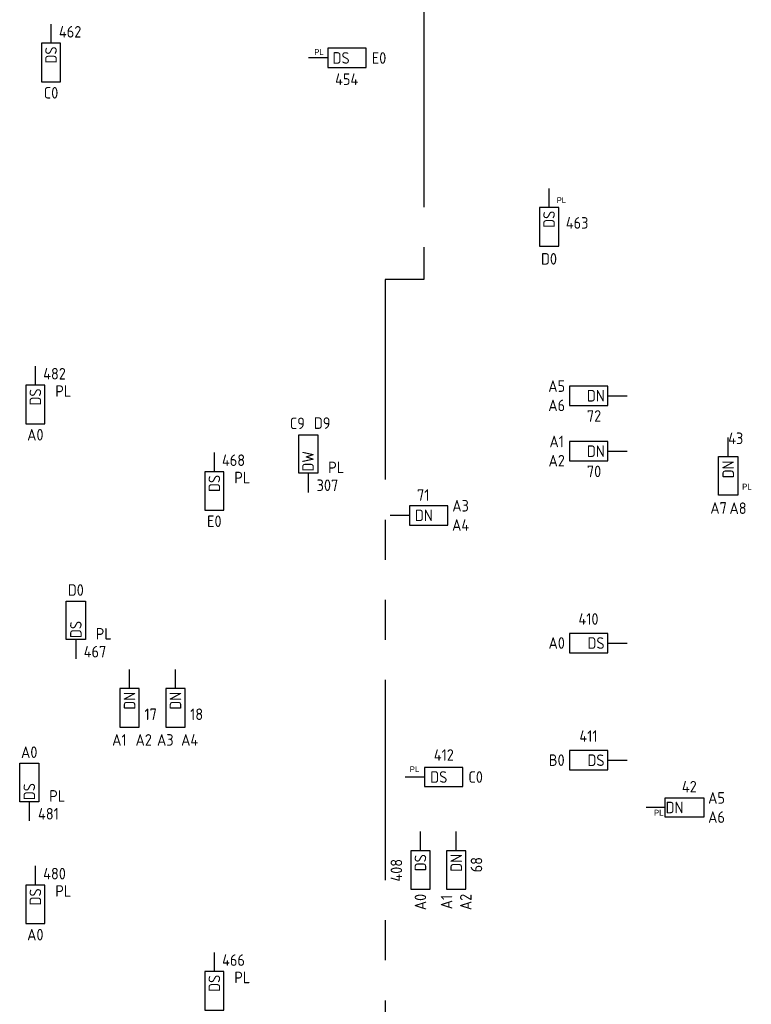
# Model space of a CAD drawing. Header units: millimetres. Extents: x 4336 to 79204, y -9688 to 63134.
# Tile 25 of 38: x 40793 to 52213, y 28129 to 43493. Entities that reach past the tile are written whole.
import ezdxf
from ezdxf.enums import TextEntityAlignment as Align

# ---------------------------------------------------------------- set-up
doc = ezdxf.new("R2010")
doc.units = ezdxf.units.MM
doc.header["$LTSCALE"] = 100
doc.linetypes.add('B0801', pattern=[62.5, 31.25, -6.25, 6.25, -6.25, 6.25, -6.25])
doc.layers.get('0').update_dxf_attribs({"linetype": 'CONTINUOUS'})
for name, color, linetype in [('EB6445--_ATTRIB', 2, 'CONTINUOUS'), ('EL631005_KSTSCH', 6, 'B0801'), ('EL6445--_DATANET', 3, 'CONTINUOUS')]:
    doc.layers.add(name, color=color, linetype=linetype)
doc.styles.add('1_8', font='iso')
doc.styles.add('BURO-025', font='burofont.shx', dxfattribs={"height": 2.5})
doc.styles.add('NORATT', font='isocp.shx')

# ---------------------------------------------------------------- blocks, each defined once
blk = doc.blocks.new('EA644501')
for p, q in [((-1.5, 6), (-1.5, 0)), ((1.5, 6), (-1.5, 6)), ((1.5, 0), (1.5, 6)), ((-1.5, 0), (1.5, 0))]:
    blk.add_line(p, q)
at = {"color": 2}
blk.add_line((0, 0), (0, -3), dxfattribs=at)
at = {"style": '1_8', "flags": 9}
blk.add_attdef('NUMMER', text='', height=1.8, rotation=90, dxfattribs=at).set_placement((-3.5, 8), align=Align.BOTTOM_LEFT)
at = {"style": '1_8'}
for tag, flags, p in [('NUMMERAP', 9, (-1.5, 8)), ('NUMMERA', 8, (-1.5, 8)), ('NUMMERBP', 9, (1.5, 8)), ('NUMMERB', 8, (1.5, 8))]:
    blk.add_attdef(tag, text='', height=1.8, rotation=90, dxfattribs=dict(at, flags=flags)).set_placement(p, align=Align.MIDDLE_CENTER)
at = {"style": '1_8', "flags": 8}
blk.add_attdef('CODE', text='', height=1.8, rotation=90, dxfattribs=at).set_placement((0, 0.5), align=Align.MIDDLE_LEFT)
at = {"style": '1_8', "flags": 9}
for tag, p in [('TYPE', (0, 4)), ('FABR', (0, 3)), ('PDATE', (0, 2)), ('PVERS', (0, 1)), ('PCODE', (0, 0))]:
    blk.add_attdef(tag, text='', height=1.8, dxfattribs=at).set_placement(p, align=Align.MIDDLE_CENTER)
for tag in ['VERD', 'PATCHSTR', 'PANEEL']:
    blk.add_attdef(tag, text='', height=1.8, dxfattribs=at).set_placement((2, 0), align=Align.BOTTOM_LEFT)

msp = doc.modelspace()

# ---------------------------------------------------------------- linework, layer by layer
at = {"layer": 'EL631005_KSTSCH', "color": 6}
msp.add_lwpolyline([(45600, 58161), (45600, 49941), (47100, 49941), (47100, 39441), (46500, 39441), (46500, 23541), (46500, 7641), (47625, 7641), (47625, 5241), (45600, 5241), (45600, -389), (46800, -389), (46800, -3509)], dxfattribs=at)

# ---------------------------------------------------------------- block references
at = {"layer": 'EL6445--_DATANET'}
ref = msp.add_blockref('EA644501', (41282, 43125), dxfattribs=dict(at, xscale=100, yscale=100, zscale=100, rotation=180))
ref.add_attrib('CODE', 'DS', dxfattribs={"layer": 'EB6445--_ATTRIB', "color": 1, "height": 180, "rotation": 90, "style": 'NORATT', "flags": 8}).set_placement((41282, 43075), align=Align.MIDDLE_RIGHT)
ref.add_attrib('NUMMERA', 'C0', dxfattribs={"layer": 'EB6445--_ATTRIB', "color": 1, "height": 180, "style": 'NORATT', "flags": 8}).set_placement((41282, 42352), align=Align.MIDDLE_CENTER)
ref.add_attrib('TYPE', '462', dxfattribs={"layer": '0', "color": 1, "height": 180, "style": '1_8', "flags": 8}).set_placement((41581, 43304), align=Align.MIDDLE_CENTER)
ref = msp.add_blockref('EA644501', (45602, 42896), dxfattribs=dict(at, xscale=100, yscale=100, zscale=100, rotation=270))
ref.add_attrib('CODE', 'DS', dxfattribs={"layer": 'EB6445--_ATTRIB', "color": 1, "height": 180, "style": 'NORATT', "flags": 8}).set_placement((45944, 42896), align=Align.MIDDLE_RIGHT)
ref.add_attrib('NUMMERA', 'E0', dxfattribs={"layer": 'EB6445--_ATTRIB', "color": 1, "height": 180, "style": 'NORATT', "flags": 8}).set_placement((46402, 42895), align=Align.MIDDLE_CENTER)
ref.add_attrib('TYPE', '454', dxfattribs={"layer": '0', "color": 1, "height": 180, "style": '1_8', "flags": 8}).set_placement((45897, 42564), align=Align.MIDDLE_CENTER)
ref = msp.add_blockref('EA644501', (49056, 40561), dxfattribs=dict(at, xscale=100, yscale=100, zscale=100, rotation=180))
ref.add_attrib('CODE', 'DS', dxfattribs={"layer": 'EB6445--_ATTRIB', "color": 1, "height": 180, "rotation": 90, "style": 'NORATT', "flags": 8}).set_placement((49056, 40511), align=Align.MIDDLE_RIGHT)
ref.add_attrib('NUMMERA', 'D0', dxfattribs={"layer": 'EB6445--_ATTRIB', "color": 1, "height": 180, "style": 'NORATT', "flags": 8}).set_placement((49055, 39761), align=Align.MIDDLE_CENTER)
ref.add_attrib('TYPE', '463', dxfattribs={"layer": '0', "color": 1, "height": 180, "style": '1_8', "flags": 8}).set_placement((49494, 40322), align=Align.MIDDLE_CENTER)
ref = msp.add_blockref('EA644501', (41038, 37789), dxfattribs=dict(at, xscale=100, yscale=100, zscale=100, rotation=180))
ref.add_attrib('CODE', 'DS', dxfattribs={"layer": 'EB6445--_ATTRIB', "color": 1, "height": 180, "rotation": 90, "style": 'NORATT', "flags": 8}).set_placement((41038, 37739), align=Align.MIDDLE_RIGHT)
ref.add_attrib('NUMMERA', 'A0', dxfattribs={"layer": 'EB6445--_ATTRIB', "color": 1, "height": 180, "style": 'NORATT', "flags": 8}).set_placement((41037, 37016), align=Align.MIDDLE_CENTER)
ref.add_attrib('FABR', 'PL', dxfattribs={"layer": '0', "color": 1, "height": 180, "style": '1_8', "flags": 8}).set_placement((41474, 37698), align=Align.MIDDLE_CENTER)
ref.add_attrib('TYPE', '482', dxfattribs={"layer": '0', "color": 1, "height": 180, "style": '1_8', "flags": 8}).set_placement((41337, 37968), align=Align.MIDDLE_CENTER)
ref = msp.add_blockref('EA644501', (49975, 37625), dxfattribs=dict(at, xscale=100, yscale=100, zscale=100, rotation=90))
ref.add_attrib('CODE', 'DN', dxfattribs={"layer": 'EB6445--_ATTRIB', "color": 1, "height": 180, "style": 'NORATT', "flags": 8}).set_placement((49925, 37625), align=Align.MIDDLE_RIGHT)
ref.add_attrib('NUMMERA', 'A5', dxfattribs={"layer": 'EB6445--_ATTRIB', "color": 1, "height": 180, "style": 'NORATT', "flags": 8}).set_placement((49175, 37775), align=Align.MIDDLE_CENTER)
ref.add_attrib('NUMMERB', 'A6', dxfattribs={"layer": 'EB6445--_ATTRIB', "color": 1, "height": 180, "style": 'NORATT', "flags": 8}).set_placement((49175, 37475), align=Align.MIDDLE_CENTER)
ref.add_attrib('TYPE', '72', dxfattribs={"layer": '0', "color": 1, "height": 180, "style": '1_8', "flags": 8}).set_placement((49758, 37309), align=Align.MIDDLE_CENTER)
ref = msp.add_blockref('EA644501', (45298, 36416), dxfattribs=dict(at, xscale=-100, yscale=100, zscale=100))
ref.add_attrib('CODE', 'DW', dxfattribs={"layer": 'EB6445--_ATTRIB', "color": 1, "height": 180, "rotation": 90, "style": 'NORATT', "flags": 8}).set_placement((45293, 36761), align=Align.MIDDLE_RIGHT)
ref.add_attrib('NUMMERA', 'C9', dxfattribs={"layer": 'EB6445--_ATTRIB', "color": 1, "height": 180, "style": 'NORATT', "flags": 8}).set_placement((45127, 37194), align=Align.MIDDLE_CENTER)
ref.add_attrib('NUMMERB', 'D9', dxfattribs={"layer": 'EB6445--_ATTRIB', "color": 1, "height": 180, "style": 'NORATT', "flags": 8}).set_placement((45514, 37198), align=Align.MIDDLE_CENTER)
ref.add_attrib('FABR', 'PL', dxfattribs={"layer": 'EB6445--_ATTRIB', "color": 1, "height": 180, "style": 'NORATT', "flags": 8}).set_placement((45734, 36507), align=Align.MIDDLE_CENTER)
ref.add_attrib('TYPE', '307', dxfattribs={"layer": 'EB6445--_ATTRIB', "color": 1, "height": 180, "style": 'NORATT', "flags": 8}).set_placement((45597, 36228), align=Align.MIDDLE_CENTER)
ref = msp.add_blockref('EA644501', (51852, 36675), dxfattribs=dict(at, xscale=-100, yscale=100, zscale=100, rotation=180))
ref.add_attrib('CODE', 'DN', dxfattribs={"layer": 'EB6445--_ATTRIB', "color": 1, "height": 180, "rotation": 90, "style": 'NORATT', "flags": 8}).set_placement((51852, 36337), align=Align.MIDDLE_LEFT)
ref.add_attrib('NUMMERA', 'A7', dxfattribs={"layer": 'EB6445--_ATTRIB', "color": 1, "height": 180, "style": 'NORATT', "flags": 8}).set_placement((51702, 35875), align=Align.MIDDLE_CENTER)
ref.add_attrib('NUMMERB', 'A8', dxfattribs={"layer": 'EB6445--_ATTRIB', "color": 1, "height": 180, "style": 'NORATT', "flags": 8}).set_placement((52005, 35870), align=Align.MIDDLE_CENTER)
ref.add_attrib('TYPE', '43', dxfattribs={"layer": 'EB6445--_ATTRIB', "color": 1, "height": 180, "style": 'NORATT', "flags": 8}).set_placement((51852, 36817), align=Align.BOTTOM_LEFT)
ref = msp.add_blockref('EA644501', (49975, 36760), dxfattribs=dict(at, xscale=100, yscale=100, zscale=100, rotation=90))
ref.add_attrib('CODE', 'DN', dxfattribs={"layer": 'EB6445--_ATTRIB', "color": 1, "height": 180, "style": 'NORATT', "flags": 8}).set_placement((49925, 36760), align=Align.MIDDLE_RIGHT)
ref.add_attrib('NUMMERA', 'A1', dxfattribs={"layer": 'EB6445--_ATTRIB', "color": 1, "height": 180, "style": 'NORATT', "flags": 8}).set_placement((49175, 36911), align=Align.MIDDLE_CENTER)
ref.add_attrib('NUMMERB', 'A2', dxfattribs={"layer": 'EB6445--_ATTRIB', "color": 1, "height": 180, "style": 'NORATT', "flags": 8}).set_placement((49175, 36611), align=Align.MIDDLE_CENTER)
ref.add_attrib('TYPE', '70', dxfattribs={"layer": '0', "color": 1, "height": 180, "style": '1_8', "flags": 8}).set_placement((49758, 36444), align=Align.MIDDLE_CENTER)
ref = msp.add_blockref('EA644501', (43832, 36440), dxfattribs=dict(at, xscale=100, yscale=100, zscale=100, rotation=180))
ref.add_attrib('CODE', 'DS', dxfattribs={"layer": 'EB6445--_ATTRIB', "color": 1, "height": 180, "rotation": 90, "style": 'NORATT', "flags": 8}).set_placement((43832, 36390), align=Align.MIDDLE_RIGHT)
ref.add_attrib('NUMMERA', 'E0', dxfattribs={"layer": 'EB6445--_ATTRIB', "color": 1, "height": 180, "style": 'NORATT', "flags": 8}).set_placement((43831, 35667), align=Align.MIDDLE_CENTER)
ref.add_attrib('FABR', 'PL', dxfattribs={"layer": '0', "color": 1, "height": 180, "style": '1_8', "flags": 8}).set_placement((44268, 36349), align=Align.MIDDLE_CENTER)
ref.add_attrib('TYPE', '468', dxfattribs={"layer": '0', "color": 1, "height": 180, "style": '1_8', "flags": 8}).set_placement((44131, 36619), align=Align.MIDDLE_CENTER)
ref = msp.add_blockref('EA644501', (46875, 35758), dxfattribs=dict(at, xscale=100, yscale=100, zscale=100, rotation=270))
ref.add_attrib('CODE', 'DN', dxfattribs={"layer": 'EB6445--_ATTRIB', "color": 1, "height": 180, "style": 'NORATT', "flags": 8}).set_placement((47241, 35758), align=Align.MIDDLE_RIGHT)
ref.add_attrib('NUMMERA', 'A4', dxfattribs={"layer": 'EB6445--_ATTRIB', "color": 1, "height": 180, "style": 'NORATT', "flags": 8}).set_placement((47675, 35608), align=Align.MIDDLE_CENTER)
ref.add_attrib('NUMMERB', 'A3', dxfattribs={"layer": 'EB6445--_ATTRIB', "color": 1, "height": 180, "style": 'NORATT', "flags": 8}).set_placement((47675, 35908), align=Align.MIDDLE_CENTER)
ref.add_attrib('TYPE', '71', dxfattribs={"layer": '0', "color": 1, "height": 180, "style": '1_8', "flags": 8}).set_placement((47092, 36075), align=Align.MIDDLE_CENTER)
ref = msp.add_blockref('EA644501', (41670, 33820), dxfattribs=dict(at, xscale=-100, yscale=100, zscale=100))
ref.add_attrib('CODE', 'DS', dxfattribs={"layer": 'EB6445--_ATTRIB', "color": 1, "height": 180, "rotation": 90, "style": 'NORATT', "flags": 8}).set_placement((41670, 34111), align=Align.MIDDLE_RIGHT)
ref.add_attrib('NUMMERA', 'D0', dxfattribs={"layer": 'EB6445--_ATTRIB', "color": 1, "height": 180, "style": 'NORATT', "flags": 8}).set_placement((41669, 34593), align=Align.MIDDLE_CENTER)
ref.add_attrib('FABR', 'PL', dxfattribs={"layer": '0', "color": 1, "height": 180, "style": '1_8', "flags": 8}).set_placement((42106, 33911), align=Align.MIDDLE_CENTER)
ref.add_attrib('TYPE', '467', dxfattribs={"layer": '0', "color": 1, "height": 180, "style": '1_8', "flags": 8}).set_placement((41969, 33632), align=Align.MIDDLE_CENTER)
ref = msp.add_blockref('EA644501', (49975, 33766), dxfattribs=dict(at, xscale=100, yscale=100, zscale=100, rotation=89.99999999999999))
ref.add_attrib('CODE', 'DS', dxfattribs={"layer": 'EB6445--_ATTRIB', "color": 1, "height": 180, "style": 'NORATT', "flags": 8}).set_placement((49922, 33766), align=Align.MIDDLE_RIGHT)
ref.add_attrib('NUMMERA', 'A0', dxfattribs={"layer": 'EB6445--_ATTRIB', "color": 1, "height": 180, "style": 'NORATT', "flags": 8}).set_placement((49175, 33767), align=Align.MIDDLE_CENTER)
ref.add_attrib('TYPE', '410', dxfattribs={"layer": '0', "color": 1, "height": 180, "style": '1_8', "flags": 8}).set_placement((49671, 34142), align=Align.MIDDLE_CENTER)
ref = msp.add_blockref('EA644501', (42508, 33055), dxfattribs=dict(at, xscale=100, yscale=100, zscale=100, rotation=180))
ref.add_attrib('CODE', 'DN', dxfattribs={"layer": 'EB6445--_ATTRIB', "color": 1, "height": 180, "rotation": 90, "style": 'NORATT', "flags": 8}).set_placement((42508, 33005), align=Align.MIDDLE_RIGHT)
ref.add_attrib('NUMMERA', 'A1', dxfattribs={"layer": 'EB6445--_ATTRIB', "color": 1, "height": 180, "style": 'NORATT', "flags": 8}).set_placement((42349, 32255), align=Align.MIDDLE_CENTER)
ref.add_attrib('NUMMERB', 'A2', dxfattribs={"layer": 'EB6445--_ATTRIB', "color": 1, "height": 180, "style": 'NORATT', "flags": 8}).set_placement((42729, 32255), align=Align.MIDDLE_CENTER)
ref.add_attrib('TYPE', '17', dxfattribs={"layer": '0', "color": 1, "height": 180, "style": '1_8', "flags": 8}).set_placement((42838, 32655), align=Align.MIDDLE_CENTER)
ref = msp.add_blockref('EA644501', (43225, 33055), dxfattribs=dict(at, xscale=100, yscale=100, zscale=100, rotation=180))
ref.add_attrib('CODE', 'DN', dxfattribs={"layer": 'EB6445--_ATTRIB', "color": 1, "height": 180, "rotation": 90, "style": 'NORATT', "flags": 8}).set_placement((43225, 33005), align=Align.MIDDLE_RIGHT)
ref.add_attrib('NUMMERA', 'A3', dxfattribs={"layer": 'EB6445--_ATTRIB', "color": 1, "height": 180, "style": 'NORATT', "flags": 8}).set_placement((43066, 32255), align=Align.MIDDLE_CENTER)
ref.add_attrib('NUMMERB', 'A4', dxfattribs={"layer": 'EB6445--_ATTRIB', "color": 1, "height": 180, "style": 'NORATT', "flags": 8}).set_placement((43446, 32255), align=Align.MIDDLE_CENTER)
ref.add_attrib('TYPE', '18', dxfattribs={"layer": '0', "color": 1, "height": 180, "style": '1_8', "flags": 8}).set_placement((43555, 32655), align=Align.MIDDLE_CENTER)
ref = msp.add_blockref('EA644501', (49975, 31938), dxfattribs=dict(at, xscale=100, yscale=100, zscale=100, rotation=89.99999999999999))
ref.add_attrib('CODE', 'DS', dxfattribs={"layer": 'EB6445--_ATTRIB', "color": 1, "height": 180, "style": 'NORATT', "flags": 8}).set_placement((49922, 31938), align=Align.MIDDLE_RIGHT)
ref.add_attrib('NUMMERA', 'B0', dxfattribs={"layer": 'EB6445--_ATTRIB', "color": 1, "height": 180, "style": 'NORATT', "flags": 8}).set_placement((49175, 31939), align=Align.MIDDLE_CENTER)
ref.add_attrib('TYPE', '411', dxfattribs={"layer": '0', "color": 1, "height": 180, "style": '1_8', "flags": 8}).set_placement((49671, 32314), align=Align.MIDDLE_CENTER)
ref = msp.add_blockref('EA644501', (40943, 31290), dxfattribs=dict(at, xscale=-100, yscale=100, zscale=100))
ref.add_attrib('CODE', 'DS', dxfattribs={"layer": 'EB6445--_ATTRIB', "color": 1, "height": 180, "rotation": 90, "style": 'NORATT', "flags": 8}).set_placement((40943, 31581), align=Align.MIDDLE_RIGHT)
ref.add_attrib('NUMMERA', 'A0', dxfattribs={"layer": 'EB6445--_ATTRIB', "color": 1, "height": 180, "style": 'NORATT', "flags": 8}).set_placement((40942, 32063), align=Align.MIDDLE_CENTER)
ref.add_attrib('FABR', 'PL', dxfattribs={"layer": '0', "color": 1, "height": 180, "style": '1_8', "flags": 8}).set_placement((41379, 31381), align=Align.MIDDLE_CENTER)
ref.add_attrib('TYPE', '481', dxfattribs={"layer": '0', "color": 1, "height": 180, "style": '1_8', "flags": 8}).set_placement((41242, 31102), align=Align.MIDDLE_CENTER)
ref = msp.add_blockref('EA644501', (47110, 31676), dxfattribs=dict(at, xscale=100, yscale=100, zscale=100, rotation=270))
ref.add_attrib('CODE', 'DS', dxfattribs={"layer": 'EB6445--_ATTRIB', "color": 1, "height": 180, "style": 'NORATT', "flags": 8}).set_placement((47469, 31676), align=Align.MIDDLE_RIGHT)
ref.add_attrib('NUMMERA', 'C0', dxfattribs={"layer": 'EB6445--_ATTRIB', "color": 1, "height": 180, "style": 'NORATT', "flags": 8}).set_placement((47910, 31675), align=Align.MIDDLE_CENTER)
ref.add_attrib('TYPE', '412', dxfattribs={"layer": '0', "color": 1, "height": 180, "style": '1_8', "flags": 8}).set_placement((47413, 32019), align=Align.MIDDLE_CENTER)
ref = msp.add_blockref('EA644501', (50870, 31200), dxfattribs=dict(at, xscale=-100, yscale=100, zscale=100, rotation=270))
ref.add_attrib('CODE', 'DN', dxfattribs={"layer": 'EB6445--_ATTRIB', "color": 1, "height": 180, "style": 'NORATT', "flags": 8}).set_placement((51154, 31200), align=Align.MIDDLE_RIGHT)
ref.add_attrib('NUMMERA', 'A5', dxfattribs={"layer": 'EB6445--_ATTRIB', "color": 1, "height": 180, "style": 'NORATT', "flags": 8}).set_placement((51670, 31350), align=Align.MIDDLE_CENTER)
ref.add_attrib('NUMMERB', 'A6', dxfattribs={"layer": 'EB6445--_ATTRIB', "color": 1, "height": 180, "style": 'NORATT', "flags": 8}).set_placement((51670, 31050), align=Align.MIDDLE_CENTER)
ref.add_attrib('TYPE', '42', dxfattribs={"layer": 'EB6445--_ATTRIB', "color": 1, "height": 180, "style": 'NORATT', "flags": 8}).set_placement((51245, 31525), align=Align.MIDDLE_CENTER)
ref = msp.add_blockref('EA644501', (47049, 30525), dxfattribs=dict(at, xscale=100, yscale=100, zscale=100, rotation=180))
ref.add_attrib('CODE', 'DS', dxfattribs={"layer": 'EB6445--_ATTRIB', "color": 1, "height": 180, "rotation": 90, "style": 'NORATT', "flags": 8}).set_placement((47048, 30472), align=Align.MIDDLE_RIGHT)
ref.add_attrib('NUMMERA', 'A0', dxfattribs={"layer": 'EB6445--_ATTRIB', "color": 1, "height": 180, "rotation": 90, "style": 'NORATT', "flags": 8}).set_placement((47048, 29725), align=Align.MIDDLE_CENTER)
ref.add_attrib('TYPE', '408', dxfattribs={"layer": '0', "color": 1, "height": 180, "rotation": 90, "style": '1_8', "flags": 8}).set_placement((46673, 30221), align=Align.MIDDLE_CENTER)
ref = msp.add_blockref('EA644501', (47607, 30525), dxfattribs=dict(at, xscale=100, yscale=100, zscale=100, rotation=180))
ref.add_attrib('CODE', 'DN', dxfattribs={"layer": 'EB6445--_ATTRIB', "color": 1, "height": 180, "rotation": 90, "style": 'NORATT', "flags": 8}).set_placement((47607, 30475), align=Align.MIDDLE_RIGHT)
ref.add_attrib('NUMMERA', 'A1', dxfattribs={"layer": 'EB6445--_ATTRIB', "color": 1, "height": 180, "rotation": 90, "style": 'NORATT', "flags": 8}).set_placement((47456, 29725), align=Align.MIDDLE_CENTER)
ref.add_attrib('NUMMERB', 'A2', dxfattribs={"layer": 'EB6445--_ATTRIB', "color": 1, "height": 180, "rotation": 90, "style": 'NORATT', "flags": 8}).set_placement((47756, 29725), align=Align.MIDDLE_CENTER)
ref.add_attrib('TYPE', '68', dxfattribs={"layer": '0', "color": 1, "height": 180, "rotation": 90, "style": '1_8', "flags": 8}).set_placement((47923, 30308), align=Align.MIDDLE_CENTER)
ref = msp.add_blockref('EA644501', (41038, 29989), dxfattribs=dict(at, xscale=100, yscale=100, zscale=100, rotation=180))
ref.add_attrib('CODE', 'DS', dxfattribs={"layer": 'EB6445--_ATTRIB', "color": 1, "height": 180, "rotation": 90, "style": 'NORATT', "flags": 8}).set_placement((41038, 29939), align=Align.MIDDLE_RIGHT)
ref.add_attrib('NUMMERA', 'A0', dxfattribs={"layer": 'EB6445--_ATTRIB', "color": 1, "height": 180, "style": 'NORATT', "flags": 8}).set_placement((41037, 29216), align=Align.MIDDLE_CENTER)
ref.add_attrib('FABR', 'PL', dxfattribs={"layer": '0', "color": 1, "height": 180, "style": '1_8', "flags": 8}).set_placement((41474, 29898), align=Align.MIDDLE_CENTER)
ref.add_attrib('TYPE', '480', dxfattribs={"layer": '0', "color": 1, "height": 180, "style": '1_8', "flags": 8}).set_placement((41337, 30168), align=Align.MIDDLE_CENTER)
ref = msp.add_blockref('EA644501', (43832, 28640), dxfattribs=dict(at, xscale=100, yscale=100, zscale=100, rotation=180))
ref.add_attrib('CODE', 'DS', dxfattribs={"layer": 'EB6445--_ATTRIB', "color": 1, "height": 180, "rotation": 90, "style": 'NORATT', "flags": 8}).set_placement((43832, 28590), align=Align.MIDDLE_RIGHT)
ref.add_attrib('NUMMERA', 'C0', dxfattribs={"layer": 'EB6445--_ATTRIB', "color": 1, "height": 180, "style": 'NORATT', "flags": 8}).set_placement((43831, 27867), align=Align.MIDDLE_CENTER)
ref.add_attrib('FABR', 'PL', dxfattribs={"layer": '0', "color": 1, "height": 180, "style": '1_8', "flags": 8}).set_placement((44268, 28549), align=Align.MIDDLE_CENTER)
ref.add_attrib('TYPE', '466', dxfattribs={"layer": '0', "color": 1, "height": 180, "style": '1_8', "flags": 8}).set_placement((44131, 28819), align=Align.MIDDLE_CENTER)

# ---------------------------------------------------------------- texts
at = {"layer": 'EL6445--_DATANET', "char_height": 90, "width": 298.33, "attachment_point": 5, "style": 'BURO-025'}
for insert in [(45464, 42988), (49248, 40677), (52144, 36207), (46955, 31797), (50768, 31120)]:
    msp.add_mtext('{\\C2;PL}', dxfattribs=dict(at, insert=insert))

doc.saveas('drawing.dxf')
